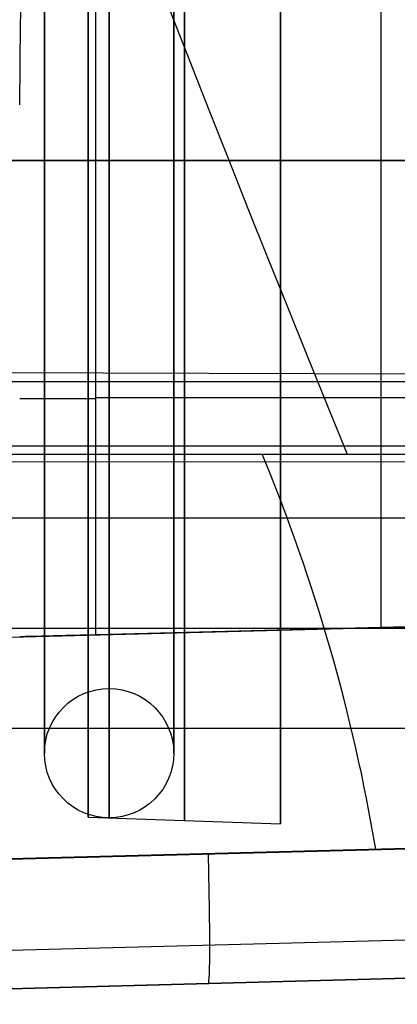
# Model space of a CAD drawing. Extents: x -64 to 57, y 4 to 161.
# Tile 60 of 256: x 48.7 to 51.62, y 9.38 to 16.99. Entities that reach past the tile are written whole.
import ezdxf

# ---------------------------------------------------------------- set-up
doc = ezdxf.new("R2010")
doc.units = 0
doc.layers.add('DEFAULT', color=7, linetype='CONTINUOUS')

msp = doc.modelspace()

# ---------------------------------------------------------------- linework, layer by layer
at = {"layer": 'DEFAULT', "color": 9}
for p, q in [((48.7043, 16.9648, 65.7912), (48.7168, 17.2793, 65.7908)), ((48.6987, 16.3345, 65.7913), (48.7043, 16.9648, 65.7912)), ((52.1987, 15.9043, 61.7349), (45.1987, 15.9043, 61.7105)), ((45.1987, 15.9043, 58.4593), (52.1987, 15.9043, 58.4349)), ((52.2929, 15.9043, 53.71), (49.2883, 15.9043, 53.7624)), ((49.2883, 12.2383, 53.7624), (49.2883, 15.9043, 53.7624)), ((51.4935, 12.296, 53.7239), (51.4935, 15.9043, 53.7239)), ((45.1987, 14.2787, 60.0849), (52.1987, 14.2543, 60.0849)), ((42.7648, 14.1959, 40.5573), (52.7249, 14.1959, 40.8181)), ((42.7648, 14.1959, 38.6142), (52.8066, 14.1959, 38.3513)), ((53.6987, 14.0713, 53.6854), (49.2883, 14.0713, 53.7624)), ((42.9669, 13.7008, 68.6611), (56.4066, 13.697, 68.3092)), ((42.9928, 13.6376, 68.6611), (56.4066, 13.6338, 68.3099)), ((43.0168, 13.579, 68.6611), (56.4066, 13.5753, 68.3105)), ((43.1877, 13.1417, 40.5684), (52.7249, 13.1417, 40.8181)), ((52.8066, 12.2878, 38.3513), (43.4741, 12.2878, 38.5957)), ((43.5326, 12.0876, 40.5774), (52.7249, 12.3283, 40.8181)), ((43.5326, 12.0876, 53.252), (52.7249, 12.3283, 53.252)), ((52.7249, 12.3283, 53.7024), (49.2883, 12.2383, 53.7624)), ((43.6815, 11.517, 68.661), (56.4066, 11.5149, 68.3278)), ((56.4066, 10.7105, 68.3323), (43.9035, 10.3825, 68.6611)), ((43.904, 10.3797, 38.5844), (52.8066, 10.6129, 38.3513)), ((56.4099, 10.0006, 68.0411), (43.9934, 9.6753, 68.3675)), ((56.4066, 9.7061, 67.3326), (44.02, 9.3818, 67.6584)), ((44.02, 9.3818, 51.858), (56.4066, 9.7061, 51.858)), ((44.02, 9.3818, 39.5824), (52.7909, 9.6114, 39.3527)), ((52.7909, 9.6114, 39.352), (44.02, 9.3818, 39.5817)), ((50.2133, 9.5439, 39.4202), (50.2133, 9.5439, 67.4955))]:
    msp.add_line(p, q, dxfattribs=at)
at = {"layer": 'DEFAULT', "color": 254}
msp.add_line((49.2293, 10.8286, 48.6361), (50.7148, 10.7768, 48.6361), dxfattribs=at)
at = {"layer": 'DEFAULT', "color": 254, "extrusion": (1, 0, 0)}
for centre, radius in [((19.1764, 48.6361, 50.7148), 8.3996), ((19.1764, 48.6361, 49.2293), 8.3477), ((19.1764, 48.6361, 49.39), 8.353), ((19.1764, 48.6361, 49.9721), 8.3737), ((19.1764, 48.6361, 48.89), 7.853), ((19.1764, 48.6361, 49.89), 7.853), ((19.1764, 48.6361, 49.39), 7.353)]:
    msp.add_circle(centre, radius, dxfattribs=at)
at = {"layer": 'DEFAULT', "color": 254}
msp.add_circle((49.39, 11.3233, 48.6361), 0.5, dxfattribs=at)
at = {"layer": 'DEFAULT', "color": 9, "extrusion": (-9.46201e-07, -4.23168e-08, 1)}
msp.add_arc((248.8172, 94.6332, 68.4453), 213.543, 188.230825, 202.290628, dxfattribs=at)
at = {"layer": 'DEFAULT', "color": 9, "extrusion": (1, 0, 0)}
msp.add_arc((15.9043, 60.0849, 51.4935), 6.361, 270, 62.32382, dxfattribs=at)
at = {"layer": 'DEFAULT', "color": 9, "extrusion": (1, 3.72206e-17, 2.80958e-15)}
msp.add_arc((15.9043, 60.0849, 49.2883), 6.3225, 270, 64.17289, dxfattribs=at)
at = {"layer": 'DEFAULT', "color": 9, "extrusion": (1.3803e-30, 1, -2.40932e-32)}
msp.add_arc((-49.2987, 54.3623, 15.9043), 0.6, 271, 0, dxfattribs=at)
at = {"layer": 'DEFAULT', "color": 9, "extrusion": (0, 1, 0)}
msp.add_arc((-49.2987, 54.3623, 14.0636), 0.6, 271, 0, dxfattribs=at)
at = {"layer": 'DEFAULT', "color": 9, "extrusion": (0.001423, 0.000415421, 0.999999)}
msp.add_arc((37.5488, 8.2339, 68.5401), 13.9991, 9.53152, 22.57011, dxfattribs=at)
at = {"layer": 'DEFAULT', "color": 9, "extrusion": (-0.026177, 0.999657, -2.16572e-14)}
msp.add_arc((-49.6021, 54.3624, 10.9439), 0.6001, 270.98994, 359.99042, dxfattribs=at)
at = {"layer": 'DEFAULT', "color": 9, "extrusion": (0.999312, 0.026168, -0.026284)}
msp.add_arc((9.2262, 68.7981, 48.5962), 1, 89.78644, 180, dxfattribs=at)

doc.saveas('drawing.dxf')
